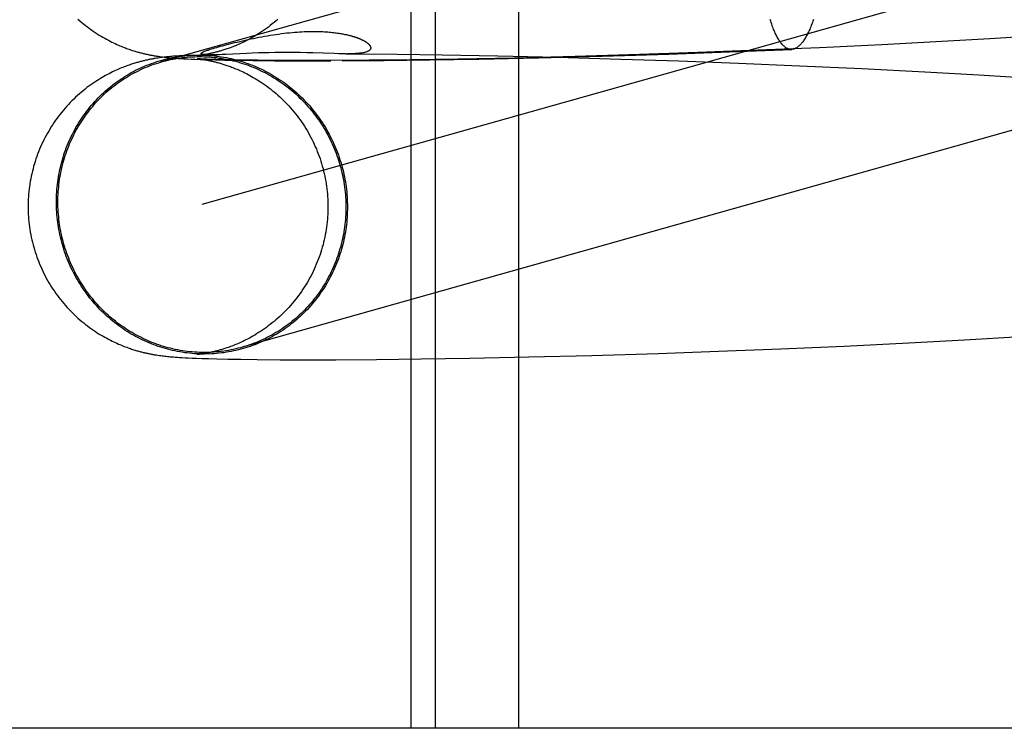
# Model space of a CAD drawing. Header units: inches. Extents: x 0 to 262, y 0 to 169.
# Tile 20 of 78: x 82.5574 to 82.6855, y 93.8168 to 93.909. Entities that reach past the tile are written whole.
import ezdxf

# ---------------------------------------------------------------- set-up
doc = ezdxf.new("R2010")
doc.units = ezdxf.units.IN
doc.header["$LTSCALE"] = 14.384615
doc.header["$MEASUREMENT"] = 0
doc.linetypes.add('HIDDEN', pattern=[0.2, 0.1, -0.1])
doc.layers.add('DEFAULT_2', color=8, linetype='HIDDEN')

msp = doc.modelspace()

# ---------------------------------------------------------------- linework, layer by layer
at = {"layer": 'DEFAULT_2', "color": 8, "linetype": 'HIDDEN'}
for p, q in [((82.60826, 93.97301), (82.60826, 93.81676)), ((82.61146, 93.97301), (82.61146, 93.81676)), ((82.62227, 93.97301), (82.62227, 93.81676)), ((82.70495, 93.93989), (82.5758, 93.90347)), ((82.71019, 93.92132), (82.5811, 93.88492)), ((82.69061, 93.90693), (82.68359, 93.9065)), ((82.58381, 93.90559), (82.58439, 93.90575)), ((82.66953, 93.90572), (82.66141, 93.90533)), ((82.67655, 93.90609), (82.66953, 93.90572)), ((82.68359, 93.9065), (82.67655, 93.90609)), ((82.57817, 93.90427), (82.57789, 93.90425)), ((82.57847, 93.90428), (82.57817, 93.90427)), ((82.57878, 93.9043), (82.57847, 93.90428)), ((82.57924, 93.90432), (82.57878, 93.9043)), ((82.58003, 93.90436), (82.57924, 93.90432)), ((82.58048, 93.9043), (82.5831, 93.90441)), ((82.5805, 93.90431), (82.58049, 93.9043)), ((82.58053, 93.90431), (82.58051, 93.90431)), ((82.58057, 93.90431), (82.58054, 93.90431)), ((82.58076, 93.90433), (82.58069, 93.90432)), ((82.58085, 93.90435), (82.58076, 93.90433)), ((82.58095, 93.90436), (82.58085, 93.90435)), ((82.58106, 93.90437), (82.58095, 93.90436)), ((82.58119, 93.90439), (82.58106, 93.90437)), ((82.58131, 93.90441), (82.58119, 93.90439)), ((82.58145, 93.90443), (82.58131, 93.90441)), ((82.58159, 93.90446), (82.58145, 93.90443)), ((82.58174, 93.90449), (82.58159, 93.90446)), ((82.58169, 93.90441), (82.58167, 93.90441)), ((82.58174, 93.90441), (82.58171, 93.90441)), ((82.58178, 93.90441), (82.58176, 93.90441)), ((82.58182, 93.90441), (82.5818, 93.90441)), ((82.582, 93.9044), (82.58193, 93.9044)), ((82.58207, 93.9044), (82.582, 93.9044)), ((82.58215, 93.9044), (82.58207, 93.9044)), ((82.58223, 93.9044), (82.58217, 93.9044)), ((82.58231, 93.9044), (82.58223, 93.9044)), ((82.58241, 93.9044), (82.58231, 93.9044)), ((82.58252, 93.9044), (82.58241, 93.9044)), ((82.58264, 93.9044), (82.58252, 93.9044)), ((82.58278, 93.90441), (82.58264, 93.9044)), ((82.58294, 93.90441), (82.58278, 93.90441)), ((82.58312, 93.90441), (82.58294, 93.90441)), ((82.58339, 93.90442), (82.58312, 93.90441)), ((82.58372, 93.90444), (82.58339, 93.90442)), ((82.58419, 93.90446), (82.58372, 93.90444)), ((82.58695, 93.90459), (82.58419, 93.90446)), ((82.58765, 93.90462), (82.58695, 93.90459)), ((82.58848, 93.90465), (82.58765, 93.90462)), ((82.58912, 93.90467), (82.58848, 93.90465)), ((82.58982, 93.90468), (82.58912, 93.90467)), ((82.59058, 93.9047), (82.58982, 93.90468)), ((82.59137, 93.90471), (82.59058, 93.9047)), ((82.5922, 93.90471), (82.59137, 93.90471)), ((82.59305, 93.9047), (82.5922, 93.90471)), ((82.5939, 93.90469), (82.59305, 93.9047)), ((82.59473, 93.90467), (82.5939, 93.90469)), ((82.59552, 93.90465), (82.59473, 93.90467)), ((82.59831, 93.90456), (82.59552, 93.90465)), ((82.59891, 93.90454), (82.59831, 93.90456)), ((82.5998, 93.90453), (82.59891, 93.90454)), ((82.5998, 93.90453), (82.60115, 93.90452)), ((82.60115, 93.90452), (82.6065, 93.90447)), ((82.6065, 93.90447), (82.61236, 93.90439)), ((82.61236, 93.90439), (82.6196, 93.90426)), ((82.638, 93.90443), (82.62966, 93.90418)), ((82.63315, 93.90423), (82.64184, 93.9045)), ((82.64559, 93.90469), (82.638, 93.90443)), ((82.64184, 93.9045), (82.64972, 93.90478)), ((82.65341, 93.90499), (82.64559, 93.90469)), ((82.64972, 93.90478), (82.65781, 93.90511)), ((82.66141, 93.90533), (82.65341, 93.90499)), ((82.5752, 93.90396), (82.57501, 93.90393)), ((82.57539, 93.90399), (82.5752, 93.90396)), ((82.57558, 93.90402), (82.57539, 93.90399)), ((82.57541, 93.90421), (82.57561, 93.90418)), ((82.57576, 93.90404), (82.57558, 93.90402)), ((82.57561, 93.90418), (82.5758, 93.90415)), ((82.57595, 93.90406), (82.57576, 93.90404)), ((82.5758, 93.90415), (82.57599, 93.90413)), ((82.57613, 93.90409), (82.57595, 93.90406)), ((82.57599, 93.90413), (82.57618, 93.90411)), ((82.5763, 93.90411), (82.57613, 93.90409)), ((82.57618, 93.90411), (82.57637, 93.90409)), ((82.57648, 93.90413), (82.5763, 93.90411)), ((82.57637, 93.90409), (82.57656, 93.90407)), ((82.57666, 93.90414), (82.57648, 93.90413)), ((82.57656, 93.90407), (82.57675, 93.90405)), ((82.57683, 93.90416), (82.57666, 93.90414)), ((82.57675, 93.90405), (82.57694, 93.90403)), ((82.577, 93.90418), (82.57683, 93.90416)), ((82.57694, 93.90403), (82.57713, 93.90401)), ((82.57718, 93.90419), (82.577, 93.90418)), ((82.57713, 93.90401), (82.57732, 93.904)), ((82.57735, 93.90421), (82.57718, 93.90419)), ((82.57732, 93.904), (82.57752, 93.90398)), ((82.57762, 93.90423), (82.57735, 93.90421)), ((82.57752, 93.90398), (82.57772, 93.90396)), ((82.57789, 93.90425), (82.57762, 93.90423)), ((82.57772, 93.90396), (82.57802, 93.90394)), ((82.57802, 93.90394), (82.57833, 93.90392)), ((82.57876, 93.9039), (82.57921, 93.90388)), ((82.57921, 93.90388), (82.57969, 93.90385)), ((82.57969, 93.90385), (82.5802, 93.90383)), ((82.5802, 93.90383), (82.58089, 93.90381)), ((82.58049, 93.9039), (82.58049, 93.9039)), ((82.5805, 93.90389), (82.58051, 93.90389)), ((82.58053, 93.90389), (82.58054, 93.90389)), ((82.58062, 93.90389), (82.58055, 93.90389)), ((82.58056, 93.90389), (82.58058, 93.90389)), ((82.5806, 93.90388), (82.58066, 93.90388)), ((82.58071, 93.90388), (82.58062, 93.90389)), ((82.58066, 93.90388), (82.58072, 93.90387)), ((82.58088, 93.90387), (82.58071, 93.90388)), ((82.58072, 93.90387), (82.58079, 93.90386)), ((82.58079, 93.90386), (82.58088, 93.90385)), ((82.5811, 93.90386), (82.58088, 93.90387)), ((82.58088, 93.90385), (82.58097, 93.90384)), ((82.58089, 93.90381), (82.58182, 93.90378)), ((82.58097, 93.90384), (82.58108, 93.90382)), ((82.58108, 93.90382), (82.58119, 93.90381)), ((82.58138, 93.90385), (82.5811, 93.90386)), ((82.58119, 93.90381), (82.58132, 93.90379)), ((82.58132, 93.90379), (82.58145, 93.90377)), ((82.58172, 93.90383), (82.58138, 93.90385)), ((82.58145, 93.90377), (82.58159, 93.90374)), ((82.58224, 93.90381), (82.58172, 93.90383)), ((82.58182, 93.90378), (82.58287, 93.90375)), ((82.58289, 93.90379), (82.58224, 93.90381)), ((82.58287, 93.90375), (82.58408, 93.90372)), ((82.58367, 93.90377), (82.58289, 93.90379)), ((82.58483, 93.90374), (82.58367, 93.90377)), ((82.58408, 93.90372), (82.58574, 93.90369)), ((82.58626, 93.90372), (82.58483, 93.90374)), ((82.58574, 93.90369), (82.58772, 93.90367)), ((82.58831, 93.90369), (82.58626, 93.90372)), ((82.58772, 93.90367), (82.59052, 93.90364)), ((82.59096, 93.90367), (82.58831, 93.90369)), ((82.59052, 93.90364), (82.59365, 93.90363)), ((82.59402, 93.90366), (82.59096, 93.90367)), ((82.59365, 93.90363), (82.59787, 93.90363)), ((82.59784, 93.90366), (82.59402, 93.90366)), ((82.60285, 93.90369), (82.59784, 93.90366)), ((82.59933, 93.90364), (82.60482, 93.90368)), ((82.60837, 93.90375), (82.60285, 93.90369)), ((82.60482, 93.90368), (82.61074, 93.90375)), ((82.61437, 93.90384), (82.60837, 93.90375)), ((82.61074, 93.90375), (82.6171, 93.90386)), ((82.62176, 93.90399), (82.61437, 93.90384)), ((82.6171, 93.90386), (82.62489, 93.90402)), ((82.6196, 93.90426), (82.62737, 93.90408)), ((82.62966, 93.90418), (82.62176, 93.90399)), ((82.62489, 93.90402), (82.63315, 93.90423)), ((82.62737, 93.90408), (82.6356, 93.90385)), ((82.6356, 93.90385), (82.64312, 93.9036)), ((82.64312, 93.9036), (82.65088, 93.90331)), ((82.65088, 93.90331), (82.65883, 93.90298)), ((82.65883, 93.90298), (82.66693, 93.90261)), ((82.66693, 93.90261), (82.67512, 93.90218)), ((82.67512, 93.90218), (82.68216, 93.90179)), ((82.68216, 93.90179), (82.68919, 93.90136)), ((82.67304, 93.86692), (82.68031, 93.86731)), ((82.68031, 93.86731), (82.6876, 93.86773)), ((82.64831, 93.86583), (82.65639, 93.86615)), ((82.65639, 93.86615), (82.66465, 93.86651)), ((82.66465, 93.86651), (82.67304, 93.86692)), ((82.5752, 93.86534), (82.57538, 93.86531)), ((82.57538, 93.86531), (82.57557, 93.86528)), ((82.57557, 93.86528), (82.57575, 93.86526)), ((82.57575, 93.86526), (82.57593, 93.86523)), ((82.57593, 93.86523), (82.57611, 93.86521)), ((82.57611, 93.86521), (82.57628, 93.86519)), ((82.57628, 93.86519), (82.57645, 93.86517)), ((82.57645, 93.86517), (82.57663, 93.86515)), ((82.57663, 93.86515), (82.5768, 93.86514)), ((82.5768, 93.86514), (82.57697, 93.86512)), ((82.57697, 93.86512), (82.57714, 93.86511)), ((82.57714, 93.86511), (82.5774, 93.86509)), ((82.5774, 93.86509), (82.57765, 93.86507)), ((82.57765, 93.86507), (82.57791, 93.86505)), ((82.57791, 93.86505), (82.57818, 93.86503)), ((82.57818, 93.86503), (82.57854, 93.86501)), ((82.57854, 93.86501), (82.57892, 93.86499)), ((82.57892, 93.86499), (82.57931, 93.86497)), ((82.57931, 93.86497), (82.57984, 93.86494)), ((82.57984, 93.86494), (82.5804, 93.86492)), ((82.5804, 93.86492), (82.58114, 93.86489)), ((82.58051, 93.8654), (82.5805, 93.8654)), ((82.58055, 93.86541), (82.58053, 93.8654)), ((82.58059, 93.86541), (82.58057, 93.86541)), ((82.58079, 93.86543), (82.58071, 93.86542)), ((82.58087, 93.86544), (82.58079, 93.86543)), ((82.58097, 93.86546), (82.58087, 93.86544)), ((82.58108, 93.86547), (82.58097, 93.86546)), ((82.58119, 93.86549), (82.58108, 93.86547)), ((82.58114, 93.86489), (82.58196, 93.86487)), ((82.58132, 93.86551), (82.58119, 93.86549)), ((82.58145, 93.86553), (82.58132, 93.86551)), ((82.58159, 93.86555), (82.58145, 93.86553)), ((82.58174, 93.86558), (82.58159, 93.86555)), ((82.58196, 93.86487), (82.58304, 93.86484)), ((82.58304, 93.86484), (82.58445, 93.86481)), ((82.58445, 93.86481), (82.58614, 93.86478)), ((82.58614, 93.86478), (82.5883, 93.86476)), ((82.5883, 93.86476), (82.59128, 93.86473)), ((82.59128, 93.86473), (82.59454, 93.86473)), ((82.59454, 93.86473), (82.59853, 93.86473)), ((82.59853, 93.86473), (82.60381, 93.86477)), ((82.60381, 93.86477), (82.60963, 93.86483)), ((82.60963, 93.86483), (82.61593, 93.86493)), ((82.61593, 93.86493), (82.62363, 93.86509)), ((82.62363, 93.86509), (82.63183, 93.86529)), ((82.63183, 93.86529), (82.64046, 93.86555)), ((82.64046, 93.86555), (82.64831, 93.86583)), ((82.785, 93.81676), (82.30757, 93.81676))]:
    msp.add_line(p, q, dxfattribs=at)
for points in [[(82.56497, 93.90905), (82.56521, 93.90884), (82.56546, 93.90863), (82.56571, 93.90842), (82.56596, 93.90822), (82.56621, 93.90803), (82.56647, 93.90784), (82.56672, 93.90765), (82.56697, 93.90748), (82.56723, 93.90731), (82.56748, 93.90714), (82.56773, 93.90698), (82.56798, 93.90683), (82.56823, 93.90669), (82.56847, 93.90655), (82.56871, 93.90642), (82.56895, 93.90629), (82.56918, 93.90617), (82.5694, 93.90606), (82.56962, 93.90595), (82.56983, 93.90586), (82.57003, 93.90576), (82.57023, 93.90568), (82.57043, 93.90559), (82.57061, 93.90552), (82.57079, 93.90544), (82.57097, 93.90537), (82.57115, 93.90531), (82.57131, 93.90524), (82.57148, 93.90518), (82.57164, 93.90513), (82.57179, 93.90507), (82.57194, 93.90502), (82.57209, 93.90498), (82.57223, 93.90493), (82.57237, 93.90489), (82.5725, 93.90485), (82.57263, 93.90481), (82.57276, 93.90477), (82.57288, 93.90474), (82.573, 93.90471), (82.57312, 93.90468), (82.57324, 93.90465), (82.57335, 93.90462), (82.57346, 93.90459), (82.57357, 93.90456), (82.57368, 93.90454), (82.57379, 93.90451), (82.57389, 93.90449), (82.574, 93.90447), (82.5741, 93.90444), (82.5742, 93.90442), (82.57431, 93.9044), (82.57441, 93.90438), (82.57451, 93.90436), (82.57461, 93.90434), (82.57471, 93.90432), (82.57481, 93.90431), (82.57491, 93.90429), (82.57501, 93.90427), (82.57511, 93.90426), (82.57521, 93.90424), (82.57541, 93.90421)], [(82.59098, 93.90904), (82.59074, 93.90883), (82.59049, 93.90862), (82.59024, 93.90842), (82.58999, 93.90822), (82.58974, 93.90802), (82.58948, 93.90784), (82.58923, 93.90766), (82.58898, 93.90748), (82.58873, 93.90731), (82.58847, 93.90715), (82.58823, 93.907), (82.58798, 93.90685), (82.58774, 93.90671), (82.58751, 93.90657), (82.58728, 93.90645), (82.58705, 93.90633), (82.58683, 93.90622), (82.58662, 93.90611), (82.58642, 93.90601), (82.58622, 93.90592), (82.58603, 93.90583), (82.58584, 93.90575), (82.58565, 93.90567), (82.58548, 93.90559), (82.5853, 93.90552), (82.58513, 93.90546), (82.58497, 93.90539), (82.58481, 93.90533), (82.58466, 93.90528), (82.58451, 93.90523), (82.58436, 93.90518), (82.58422, 93.90513), (82.58409, 93.90508), (82.58396, 93.90504), (82.58383, 93.905), (82.58371, 93.90497), (82.58359, 93.90493), (82.58348, 93.9049), (82.58336, 93.90486), (82.58325, 93.90483), (82.58315, 93.9048), (82.58304, 93.90478), (82.58294, 93.90475), (82.58285, 93.90473), (82.58275, 93.9047), (82.58266, 93.90468), (82.58256, 93.90466), (82.58247, 93.90464), (82.58239, 93.90462), (82.5823, 93.9046), (82.58222, 93.90458), (82.58213, 93.90456), (82.58205, 93.90455), (82.58197, 93.90453), (82.58189, 93.90451), (82.58182, 93.9045), (82.58174, 93.90449)], [(82.65781, 93.90511), (82.65776, 93.90511), (82.65768, 93.90511), (82.65761, 93.90512), (82.65753, 93.90513), (82.65745, 93.90515), (82.65737, 93.90518), (82.65729, 93.90521), (82.65721, 93.90524), (82.65714, 93.90528), (82.65706, 93.90533), (82.65698, 93.90538), (82.6569, 93.90544), (82.65683, 93.90551), (82.65675, 93.90557), (82.65667, 93.90565), (82.6566, 93.90573), (82.65652, 93.90581), (82.65645, 93.9059), (82.65638, 93.906), (82.6563, 93.9061), (82.65623, 93.90621), (82.65616, 93.90632), (82.65608, 93.90644), (82.65601, 93.90656), (82.65594, 93.90669), (82.65587, 93.90682), (82.6558, 93.90695), (82.65573, 93.9071), (82.65566, 93.90724), (82.6556, 93.9074), (82.65553, 93.90755), (82.65546, 93.90772), (82.6554, 93.90788), (82.65533, 93.90806), (82.65527, 93.90823), (82.65521, 93.90841), (82.65514, 93.9086), (82.65508, 93.90879), (82.65502, 93.90898)], [(82.66063, 93.90899), (82.66057, 93.9088), (82.6605, 93.90861), (82.66043, 93.90842), (82.66036, 93.90824), (82.66029, 93.90806), (82.66022, 93.90789), (82.66015, 93.90772), (82.66008, 93.90756), (82.66001, 93.9074), (82.65993, 93.90725), (82.65986, 93.9071), (82.65979, 93.90696), (82.65971, 93.90682), (82.65964, 93.90669), (82.65956, 93.90656), (82.65949, 93.90644), (82.65941, 93.90632), (82.65933, 93.90621), (82.65926, 93.90611), (82.65918, 93.90601), (82.6591, 93.90591), (82.65903, 93.90582), (82.65895, 93.90573), (82.65887, 93.90565), (82.65879, 93.90558), (82.65871, 93.90551), (82.65863, 93.90545), (82.65856, 93.90539), (82.65848, 93.90533), (82.6584, 93.90529), (82.65832, 93.90525), (82.65824, 93.90521), (82.65816, 93.90518), (82.65808, 93.90515), (82.658, 93.90513), (82.65792, 93.90512), (82.65784, 93.90511), (82.65781, 93.90511)], [(82.58439, 93.90575), (82.58502, 93.90591), (82.58535, 93.90599), (82.58568, 93.90607), (82.58602, 93.90615), (82.58637, 93.90623), (82.58672, 93.90631), (82.58707, 93.90639), (82.58743, 93.90647), (82.58779, 93.90654), (82.58815, 93.90662), (82.58852, 93.90669), (82.58888, 93.90676), (82.58925, 93.90682), (82.58962, 93.90689), (82.58998, 93.90695), (82.59035, 93.90701), (82.59072, 93.90706), (82.59108, 93.90711), (82.59144, 93.90716), (82.59179, 93.90721), (82.59214, 93.90725), (82.59248, 93.90728), (82.59282, 93.90731), (82.59315, 93.90734), (82.59347, 93.90737), (82.59379, 93.90739), (82.59411, 93.90741), (82.59441, 93.90742), (82.59471, 93.90743), (82.595, 93.90744), (82.59529, 93.90744), (82.59556, 93.90745), (82.59583, 93.90745), (82.59609, 93.90744), (82.59634, 93.90744), (82.59658, 93.90743), (82.59682, 93.90742), (82.59705, 93.90741), (82.59727, 93.90739), (82.59747, 93.90738), (82.59768, 93.90736), (82.59787, 93.90734), (82.59806, 93.90732), (82.59824, 93.9073), (82.59841, 93.90728), (82.59857, 93.90726), (82.59873, 93.90724), (82.59889, 93.90722), (82.59904, 93.90719), (82.59918, 93.90717), (82.59932, 93.90715), (82.59945, 93.90712), (82.59957, 93.9071), (82.59969, 93.90707), (82.59981, 93.90705), (82.59992, 93.90703), (82.60002, 93.907), (82.60013, 93.90698), (82.60023, 93.90695), (82.60032, 93.90693), (82.60041, 93.90691), (82.6005, 93.90688), (82.60058, 93.90686), (82.60066, 93.90684), (82.60074, 93.90681), (82.60082, 93.90679), (82.60089, 93.90677), (82.60096, 93.90674), (82.60103, 93.90672), (82.60109, 93.9067), (82.60116, 93.90668), (82.60122, 93.90666), (82.60128, 93.90664), (82.60134, 93.90661), (82.60139, 93.90659), (82.60145, 93.90657), (82.6015, 93.90655), (82.60155, 93.90653), (82.6016, 93.90651), (82.60165, 93.90649), (82.6017, 93.90647), (82.60174, 93.90645), (82.60179, 93.90643), (82.60183, 93.90641), (82.60188, 93.90639), (82.60192, 93.90637), (82.60196, 93.90635), (82.602, 93.90633), (82.60204, 93.90631), (82.60208, 93.90629), (82.60212, 93.90627), (82.60216, 93.90625), (82.60219, 93.90623), (82.60223, 93.9062), (82.60227, 93.90618), (82.6023, 93.90616), (82.60234, 93.90614), (82.60237, 93.90612), (82.60241, 93.9061), (82.60244, 93.90608), (82.60247, 93.90605), (82.60251, 93.90603), (82.60254, 93.90601), (82.60257, 93.90599), (82.6026, 93.90596), (82.60263, 93.90594), (82.60266, 93.90591), (82.60269, 93.90589), (82.60272, 93.90587), (82.60275, 93.90584), (82.60277, 93.90581), (82.6028, 93.90579), (82.60283, 93.90576), (82.60285, 93.90573), (82.60287, 93.90571), (82.6029, 93.90568), (82.60292, 93.90565), (82.60294, 93.90562), (82.60296, 93.90559), (82.60298, 93.90556), (82.60299, 93.90553), (82.60301, 93.9055), (82.60302, 93.90547), (82.60303, 93.90544), (82.60304, 93.9054), (82.60305, 93.90537), (82.60305, 93.90534), (82.60305, 93.9053), (82.60305, 93.90527), (82.60305, 93.90523), (82.60304, 93.9052), (82.60303, 93.90517), (82.60301, 93.90513), (82.60299, 93.9051), (82.60296, 93.90506), (82.60293, 93.90503), (82.6029, 93.90499), (82.60285, 93.90496), (82.6028, 93.90492), (82.60275, 93.90489), (82.60269, 93.90486), (82.60262, 93.90483), (82.60254, 93.90479), (82.60246, 93.90476), (82.60236, 93.90474), (82.60226, 93.90471), (82.60215, 93.90468), (82.60203, 93.90466), (82.6019, 93.90464), (82.60176, 93.90462), (82.60161, 93.9046), (82.60144, 93.90458), (82.60127, 93.90457), (82.60108, 93.90456), (82.60089, 93.90455), (82.60068, 93.90454), (82.60046, 93.90453), (82.60023, 93.90453), (82.59999, 93.90453)], [(82.58236, 93.90518), (82.58256, 93.90524), (82.58278, 93.90531), (82.58302, 93.90537), (82.58327, 93.90544), (82.58353, 93.90552), (82.58381, 93.90559)], [(82.56217, 93.88525), (82.56218, 93.88558), (82.56218, 93.88591), (82.5622, 93.88623), (82.56222, 93.88656), (82.56224, 93.88689), (82.56227, 93.88721), (82.5623, 93.88754), (82.56235, 93.88787), (82.56239, 93.88819), (82.56244, 93.88851), (82.5625, 93.88884), (82.56256, 93.88916), (82.56263, 93.88948), (82.5627, 93.8898), (82.56278, 93.89011), (82.56286, 93.89043), (82.56295, 93.89074), (82.56304, 93.89106), (82.56314, 93.89137), (82.56324, 93.89168), (82.56335, 93.89198), (82.56346, 93.89229), (82.56358, 93.89259), (82.56371, 93.89289), (82.56384, 93.89319), (82.56397, 93.89349), (82.56411, 93.89378), (82.56425, 93.89407), (82.5644, 93.89436), (82.56455, 93.89465), (82.56471, 93.89493), (82.56487, 93.89521), (82.56504, 93.89549), (82.56521, 93.89576), (82.56538, 93.89603), (82.56557, 93.8963), (82.56575, 93.89657), (82.56594, 93.89683), (82.56613, 93.89709), (82.56633, 93.89734), (82.56653, 93.89759), (82.56674, 93.89784), (82.56695, 93.89808), (82.56716, 93.89832), (82.56738, 93.89856), (82.5676, 93.89879), (82.56783, 93.89902), (82.56806, 93.89925), (82.56829, 93.89947), (82.56853, 93.89968), (82.56877, 93.89989), (82.56902, 93.9001), (82.56926, 93.9003), (82.56951, 93.9005), (82.56977, 93.9007), (82.57003, 93.90089), (82.57029, 93.90107), (82.57055, 93.90125), (82.57082, 93.90143), (82.57109, 93.9016), (82.57136, 93.90177), (82.57164, 93.90193), (82.57191, 93.90209), (82.57219, 93.90224), (82.57248, 93.90239), (82.57276, 93.90253), (82.57305, 93.90267), (82.57334, 93.9028), (82.57364, 93.90293), (82.57393, 93.90305), (82.57423, 93.90316), (82.57453, 93.90328), (82.57483, 93.90338), (82.57513, 93.90348), (82.57543, 93.90358), (82.57574, 93.90367), (82.57605, 93.90375), (82.57635, 93.90383), (82.57666, 93.90391), (82.57698, 93.90398), (82.57729, 93.90404), (82.5776, 93.9041), (82.57792, 93.90415), (82.57823, 93.9042), (82.57855, 93.90424), (82.57887, 93.90428), (82.57918, 93.90431), (82.5795, 93.90433), (82.57982, 93.90435)], [(82.57989, 93.90435), (82.58014, 93.90436), (82.58046, 93.90437), (82.58078, 93.90437), (82.5811, 93.90437), (82.58142, 93.90436), (82.58174, 93.90435), (82.58206, 93.90433), (82.58238, 93.90431), (82.5827, 93.90428), (82.58301, 93.90424), (82.58333, 93.9042), (82.58365, 93.90415), (82.58396, 93.9041), (82.58428, 93.90404), (82.58459, 93.90398), (82.58491, 93.90391), (82.58522, 93.90383), (82.58553, 93.90375), (82.58584, 93.90367), (82.58615, 93.90358), (82.58646, 93.90348), (82.58676, 93.90338), (82.58707, 93.90328), (82.58737, 93.90316), (82.58767, 93.90305), (82.58797, 93.90293), (82.58827, 93.9028), (82.58856, 93.90267), (82.58885, 93.90253), (82.58915, 93.90239), (82.58943, 93.90224), (82.58972, 93.90209), (82.59, 93.90193), (82.59028, 93.90177), (82.59056, 93.9016), (82.59084, 93.90143), (82.59111, 93.90125), (82.59138, 93.90107), (82.59165, 93.90089), (82.59191, 93.9007), (82.59217, 93.9005), (82.59243, 93.9003), (82.59268, 93.9001), (82.59293, 93.89989), (82.59318, 93.89968), (82.59343, 93.89947), (82.59367, 93.89925), (82.5939, 93.89902), (82.59414, 93.89879), (82.59437, 93.89856), (82.59459, 93.89832), (82.59482, 93.89808), (82.59503, 93.89784), (82.59525, 93.89759), (82.59546, 93.89734), (82.59566, 93.89709), (82.59587, 93.89683), (82.59606, 93.89657), (82.59626, 93.8963), (82.59645, 93.89603), (82.59663, 93.89576), (82.59681, 93.89549), (82.59699, 93.89521), (82.59716, 93.89493), (82.59733, 93.89465), (82.59749, 93.89436), (82.59765, 93.89407), (82.5978, 93.89378), (82.59795, 93.89349), (82.59809, 93.89319), (82.59823, 93.89289), (82.59836, 93.89259), (82.59849, 93.89229), (82.59861, 93.89198), (82.59873, 93.89168), (82.59885, 93.89137), (82.59895, 93.89106), (82.59906, 93.89074), (82.59916, 93.89043), (82.59925, 93.89011), (82.59934, 93.8898), (82.59942, 93.88948), (82.5995, 93.88916), (82.59957, 93.88884), (82.59964, 93.88851), (82.5997, 93.88819), (82.59976, 93.88787), (82.59981, 93.88754), (82.59985, 93.88721), (82.59989, 93.88689), (82.59993, 93.88656), (82.59996, 93.88623), (82.59998, 93.88591), (82.6, 93.88558), (82.60001, 93.88525), (82.60002, 93.88492), (82.60002, 93.88459)], [(82.58069, 93.90432), (82.58062, 93.90432), (82.58059, 93.90431)], [(82.58158, 93.90442), (82.58155, 93.90442), (82.58153, 93.90442), (82.5815, 93.90443), (82.58148, 93.90443), (82.58145, 93.90443), (82.58143, 93.90443), (82.5814, 93.90444), (82.58138, 93.90444), (82.58135, 93.90444), (82.58133, 93.90444), (82.5813, 93.90445), (82.58128, 93.90445), (82.58126, 93.90446), (82.58123, 93.90446), (82.58121, 93.90446), (82.58119, 93.90447), (82.58117, 93.90447), (82.58115, 93.90448), (82.58113, 93.90448), (82.58111, 93.90449), (82.58109, 93.9045), (82.58107, 93.9045), (82.58106, 93.90451), (82.58104, 93.90452), (82.58103, 93.90453), (82.58102, 93.90453), (82.58101, 93.90454), (82.581, 93.90455), (82.581, 93.90456), (82.58099, 93.90457), (82.58099, 93.90458), (82.58099, 93.9046), (82.581, 93.90461), (82.58101, 93.90462), (82.58102, 93.90463), (82.58103, 93.90465), (82.58105, 93.90467), (82.58107, 93.90468), (82.5811, 93.9047), (82.58113, 93.90472), (82.58116, 93.90474), (82.5812, 93.90476), (82.58125, 93.90479), (82.5813, 93.90481), (82.58136, 93.90483), (82.58143, 93.90486), (82.5815, 93.90489), (82.58159, 93.90492), (82.58168, 93.90496), (82.58179, 93.90499), (82.58191, 93.90503), (82.58204, 93.90508), (82.58219, 93.90513), (82.58236, 93.90518)], [(82.58165, 93.90442), (82.58162, 93.90442), (82.5816, 93.90442)], [(82.58193, 93.9044), (82.58187, 93.90441), (82.58185, 93.90441)], [(82.57501, 93.90393), (82.57491, 93.90391), (82.57481, 93.90389), (82.57471, 93.90387), (82.57461, 93.90386), (82.5745, 93.90384), (82.5744, 93.90382), (82.5743, 93.9038), (82.5742, 93.90378), (82.5741, 93.90375), (82.57399, 93.90373), (82.57389, 93.90371), (82.57378, 93.90369), (82.57368, 93.90366), (82.57357, 93.90364), (82.57346, 93.90361), (82.57335, 93.90358), (82.57323, 93.90355), (82.57312, 93.90352), (82.573, 93.90349), (82.57288, 93.90346), (82.57275, 93.90342), (82.57263, 93.90339), (82.5725, 93.90335), (82.57237, 93.90331), (82.57223, 93.90327), (82.57209, 93.90322), (82.57194, 93.90318), (82.57179, 93.90313), (82.57164, 93.90307), (82.57148, 93.90302), (82.57132, 93.90296), (82.57115, 93.9029), (82.57098, 93.90283), (82.57081, 93.90276), (82.57063, 93.90269), (82.57044, 93.90261), (82.57026, 93.90253), (82.57006, 93.90245), (82.56986, 93.90236), (82.56966, 93.90227), (82.56946, 93.90217), (82.56924, 93.90206), (82.56903, 93.90195), (82.56881, 93.90183), (82.56858, 93.90171), (82.56836, 93.90159), (82.56813, 93.90145), (82.56789, 93.90131), (82.56765, 93.90116), (82.56741, 93.90101), (82.56716, 93.90085), (82.56691, 93.90068), (82.56666, 93.9005), (82.56641, 93.90032), (82.56615, 93.90013), (82.5659, 93.89993), (82.56565, 93.89973), (82.5654, 93.89952), (82.56516, 93.89931), (82.56491, 93.8991), (82.56467, 93.89888), (82.56444, 93.89865), (82.5642, 93.89842), (82.56397, 93.89819), (82.56375, 93.89795), (82.56352, 93.89771), (82.5633, 93.89746), (82.56309, 93.89721), (82.56288, 93.89695), (82.56267, 93.89669), (82.56246, 93.89643), (82.56227, 93.89616), (82.56207, 93.89589), (82.56188, 93.89562), (82.5617, 93.89534), (82.56151, 93.89506), (82.56134, 93.89478), (82.56117, 93.89449), (82.561, 93.89421), (82.56084, 93.89391), (82.56068, 93.89362), (82.56053, 93.89332), (82.56039, 93.89302), (82.56025, 93.89272), (82.56011, 93.89241), (82.55998, 93.89211), (82.55985, 93.8918), (82.55973, 93.89149), (82.55962, 93.89117), (82.55951, 93.89086), (82.55941, 93.89054), (82.55931, 93.89022), (82.55921, 93.8899), (82.55913, 93.88958), (82.55905, 93.88925), (82.55897, 93.88893), (82.5589, 93.8886), (82.55883, 93.88827), (82.55877, 93.88794), (82.55872, 93.88762), (82.55867, 93.88728), (82.55863, 93.88695), (82.55859, 93.88662), (82.55856, 93.88629), (82.55854, 93.88595), (82.55852, 93.88562), (82.5585, 93.88529), (82.55849, 93.88495), (82.55849, 93.88465)], [(82.56237, 93.88525), (82.56237, 93.88557), (82.56238, 93.8859), (82.5624, 93.88622), (82.56241, 93.88654), (82.56244, 93.88687), (82.56247, 93.88719), (82.5625, 93.88751), (82.56254, 93.88784), (82.56259, 93.88816), (82.56264, 93.88848), (82.56269, 93.8888), (82.56276, 93.88911), (82.56282, 93.88943), (82.56289, 93.88975), (82.56297, 93.89006), (82.56305, 93.89037), (82.56314, 93.89068), (82.56323, 93.89099), (82.56333, 93.8913), (82.56343, 93.89161), (82.56354, 93.89191), (82.56365, 93.89221), (82.56377, 93.89251), (82.56389, 93.89281), (82.56402, 93.8931), (82.56415, 93.8934), (82.56429, 93.89369), (82.56443, 93.89398), (82.56457, 93.89426), (82.56472, 93.89455), (82.56488, 93.89483), (82.56504, 93.8951), (82.56521, 93.89538), (82.56538, 93.89565), (82.56555, 93.89592), (82.56573, 93.89618), (82.56591, 93.89644), (82.5661, 93.8967), (82.56629, 93.89696), (82.56649, 93.89721), (82.56669, 93.89746), (82.56689, 93.8977), (82.5671, 93.89795), (82.56731, 93.89818), (82.56753, 93.89842), (82.56775, 93.89865), (82.56797, 93.89887), (82.5682, 93.89909), (82.56843, 93.89931), (82.56866, 93.89953), (82.5689, 93.89974), (82.56914, 93.89994), (82.56939, 93.90014), (82.56964, 93.90034), (82.56989, 93.90053), (82.57014, 93.90072), (82.5704, 93.9009), (82.57066, 93.90108), (82.57093, 93.90126), (82.57119, 93.90143), (82.57146, 93.90159), (82.57174, 93.90175), (82.57201, 93.90191), (82.57229, 93.90206), (82.57257, 93.9022), (82.57285, 93.90234), (82.57314, 93.90248), (82.57342, 93.90261), (82.57371, 93.90274), (82.57401, 93.90286), (82.5743, 93.90297), (82.57459, 93.90308), (82.57489, 93.90319), (82.57519, 93.90329), (82.57549, 93.90338), (82.5758, 93.90347)], [(82.57586, 93.90349), (82.5761, 93.90356), (82.5764, 93.90363), (82.57671, 93.90371), (82.57702, 93.90378), (82.57733, 93.90384), (82.57764, 93.9039), (82.57795, 93.90395), (82.57826, 93.90399), (82.57858, 93.90404), (82.57889, 93.90407), (82.5792, 93.9041), (82.57952, 93.90413), (82.57983, 93.90415), (82.58015, 93.90416), (82.58047, 93.90417), (82.58078, 93.90417), (82.5811, 93.90417), (82.58141, 93.90416), (82.58173, 93.90415), (82.58205, 93.90413), (82.58236, 93.9041), (82.58268, 93.90407), (82.58299, 93.90404), (82.58331, 93.90399), (82.58362, 93.90395), (82.58393, 93.9039), (82.58425, 93.90384), (82.58456, 93.90378), (82.58487, 93.90371), (82.58518, 93.90363), (82.58549, 93.90356), (82.58579, 93.90347), (82.5861, 93.90338), (82.5864, 93.90329), (82.5867, 93.90319), (82.58701, 93.90308), (82.58731, 93.90297), (82.5876, 93.90286), (82.5879, 93.90274), (82.58819, 93.90261), (82.58848, 93.90248), (82.58877, 93.90234), (82.58906, 93.9022), (82.58935, 93.90206), (82.58963, 93.90191), (82.58991, 93.90175), (82.59019, 93.90159), (82.59046, 93.90143), (82.59073, 93.90126), (82.591, 93.90108), (82.59127, 93.9009), (82.59154, 93.90072), (82.5918, 93.90053), (82.59205, 93.90034), (82.59231, 93.90014), (82.59256, 93.89994), (82.59281, 93.89974), (82.59306, 93.89953), (82.5933, 93.89931), (82.59354, 93.89909), (82.59377, 93.89887), (82.594, 93.89865), (82.59423, 93.89842), (82.59445, 93.89818), (82.59467, 93.89795), (82.59489, 93.8977), (82.5951, 93.89746), (82.59531, 93.89721), (82.59551, 93.89696), (82.59571, 93.8967), (82.59591, 93.89644), (82.5961, 93.89618), (82.59629, 93.89592), (82.59647, 93.89565), (82.59665, 93.89538), (82.59682, 93.8951), (82.59699, 93.89483), (82.59716, 93.89455), (82.59732, 93.89426), (82.59747, 93.89398), (82.59762, 93.89369), (82.59777, 93.8934), (82.59791, 93.8931), (82.59805, 93.89281), (82.59818, 93.89251), (82.59831, 93.89221), (82.59843, 93.89191), (82.59855, 93.89161), (82.59866, 93.8913), (82.59877, 93.89099), (82.59887, 93.89068), (82.59897, 93.89037), (82.59906, 93.89006), (82.59915, 93.88974), (82.59923, 93.88943), (82.5993, 93.88911), (82.59938, 93.88879), (82.59944, 93.88848), (82.5995, 93.88816), (82.59956, 93.88783), (82.59961, 93.88751), (82.59965, 93.88719), (82.59969, 93.88687), (82.59973, 93.88654), (82.59976, 93.88622), (82.59978, 93.88589), (82.5998, 93.88557), (82.59981, 93.88524), (82.59982, 93.88492), (82.59983, 93.88459)], [(82.57833, 93.90392), (82.57843, 93.90392), (82.57876, 93.9039)], [(82.58055, 93.90389), (82.58051, 93.90389), (82.5805, 93.90389)], [(82.58159, 93.90374), (82.58174, 93.90371), (82.58182, 93.9037), (82.58189, 93.90369), (82.58197, 93.90367), (82.58205, 93.90365), (82.58213, 93.90364), (82.58221, 93.90362), (82.5823, 93.9036), (82.58238, 93.90358), (82.58247, 93.90356), (82.58256, 93.90354), (82.58265, 93.90352), (82.58275, 93.9035), (82.58284, 93.90347), (82.58294, 93.90345), (82.58304, 93.90342), (82.58314, 93.9034), (82.58325, 93.90337), (82.58336, 93.90334), (82.58347, 93.9033), (82.58359, 93.90327), (82.58371, 93.90324), (82.58383, 93.9032), (82.58395, 93.90316), (82.58408, 93.90312), (82.58422, 93.90307), (82.58436, 93.90303), (82.5845, 93.90298), (82.58465, 93.90292), (82.5848, 93.90287), (82.58496, 93.90281), (82.58513, 93.90274), (82.5853, 93.90268), (82.58548, 93.9026), (82.58567, 93.90253), (82.58586, 93.90244), (82.58605, 93.90236), (82.58625, 93.90226), (82.58646, 93.90217), (82.58667, 93.90206), (82.58688, 93.90196), (82.5871, 93.90184), (82.58733, 93.90172), (82.58755, 93.9016), (82.58778, 93.90147), (82.58802, 93.90133), (82.58826, 93.90118), (82.5885, 93.90103), (82.58874, 93.90087), (82.58899, 93.90071), (82.58924, 93.90054), (82.58949, 93.90036), (82.58975, 93.90017), (82.59, 93.89998), (82.59025, 93.89978), (82.5905, 93.89957), (82.59075, 93.89936), (82.59099, 93.89915), (82.59123, 93.89893), (82.59147, 93.8987), (82.59171, 93.89847), (82.59194, 93.89824), (82.59217, 93.898), (82.5924, 93.89776), (82.59262, 93.89751), (82.59284, 93.89726), (82.59305, 93.897), (82.59326, 93.89674), (82.59347, 93.89648), (82.59367, 93.89621), (82.59387, 93.89594), (82.59406, 93.89567), (82.59425, 93.89539), (82.59443, 93.89511), (82.59461, 93.89483), (82.59478, 93.89454), (82.59495, 93.89425), (82.59511, 93.89396), (82.59527, 93.89366), (82.59543, 93.89336), (82.59557, 93.89306), (82.59572, 93.89276), (82.59585, 93.89245), (82.59599, 93.89215), (82.59611, 93.89183), (82.59623, 93.89152), (82.59635, 93.89121), (82.59646, 93.89089), (82.59657, 93.89057), (82.59667, 93.89025), (82.59676, 93.88993), (82.59685, 93.8896), (82.59693, 93.88928), (82.59701, 93.88895), (82.59708, 93.88862), (82.59715, 93.88829), (82.59721, 93.88796), (82.59726, 93.88763), (82.59731, 93.8873), (82.59735, 93.88697), (82.59739, 93.88663), (82.59742, 93.8863), (82.59745, 93.88596), (82.59747, 93.88563), (82.59748, 93.88529), (82.59749, 93.88496), (82.59749, 93.88465)], [(82.71762, 93.90323), (82.71739, 93.90319), (82.71718, 93.90315), (82.71697, 93.90311), (82.71678, 93.90307), (82.71661, 93.90303), (82.71645, 93.903), (82.7163, 93.90297), (82.71616, 93.90294), (82.71603, 93.90291), (82.71592, 93.90288), (82.71582, 93.90286), (82.71573, 93.90283), (82.71565, 93.90281), (82.71558, 93.90279), (82.71552, 93.90278), (82.71547, 93.90276), (82.58634, 93.86635)], [(82.58208, 93.86548), (82.58174, 93.86547), (82.58142, 93.86546), (82.5811, 93.86547), (82.58078, 93.86548), (82.58046, 93.86549), (82.58014, 93.86551), (82.57982, 93.86553), (82.5795, 93.86556), (82.57918, 93.8656), (82.57887, 93.86564), (82.57855, 93.86569), (82.57823, 93.86574), (82.57792, 93.8658), (82.5776, 93.86586), (82.57729, 93.86593), (82.57698, 93.86601), (82.57666, 93.86609), (82.57635, 93.86617), (82.57605, 93.86626), (82.57574, 93.86636), (82.57543, 93.86646), (82.57513, 93.86656), (82.57483, 93.86668), (82.57453, 93.86679), (82.57423, 93.86691), (82.57393, 93.86704), (82.57364, 93.86717), (82.57334, 93.86731), (82.57305, 93.86745), (82.57276, 93.8676), (82.57248, 93.86775), (82.57219, 93.86791), (82.57191, 93.86807), (82.57164, 93.86824), (82.57136, 93.86841), (82.57109, 93.86859), (82.57082, 93.86877), (82.57055, 93.86895), (82.57029, 93.86914), (82.57003, 93.86934), (82.56977, 93.86954), (82.56951, 93.86974), (82.56926, 93.86995), (82.56902, 93.87016), (82.56877, 93.87037), (82.56853, 93.87059), (82.56829, 93.87082), (82.56806, 93.87105), (82.56783, 93.87128), (82.5676, 93.87152), (82.56738, 93.87176), (82.56716, 93.872), (82.56695, 93.87225), (82.56674, 93.8725), (82.56653, 93.87275), (82.56633, 93.87301), (82.56613, 93.87327), (82.56594, 93.87354), (82.56575, 93.87381), (82.56557, 93.87408), (82.56538, 93.87435), (82.56521, 93.87463), (82.56504, 93.87491), (82.56487, 93.87519), (82.56471, 93.87548), (82.56455, 93.87577), (82.5644, 93.87606), (82.56425, 93.87635), (82.56411, 93.87665), (82.56397, 93.87695), (82.56384, 93.87725), (82.56371, 93.87755), (82.56358, 93.87786), (82.56346, 93.87816), (82.56335, 93.87847), (82.56324, 93.87878), (82.56314, 93.8791), (82.56304, 93.87941), (82.56295, 93.87973), (82.56286, 93.88004), (82.56278, 93.88036), (82.5627, 93.88068), (82.56263, 93.881), (82.56256, 93.88133), (82.5625, 93.88165), (82.56244, 93.88197), (82.56239, 93.8823), (82.56235, 93.88263), (82.5623, 93.88295), (82.56227, 93.88328), (82.56224, 93.88361), (82.56222, 93.88393), (82.5622, 93.88426), (82.56218, 93.88459), (82.56218, 93.88492), (82.56217, 93.88525)], [(82.58634, 93.86635), (82.5861, 93.86628), (82.58579, 93.86621), (82.58549, 93.86613), (82.58518, 93.86606), (82.58487, 93.866), (82.58456, 93.86594), (82.58425, 93.86589), (82.58393, 93.86584), (82.58362, 93.8658), (82.58331, 93.86577), (82.58299, 93.86574), (82.58268, 93.86571), (82.58236, 93.86569), (82.58205, 93.86568), (82.58173, 93.86567), (82.58141, 93.86567), (82.5811, 93.86567), (82.58078, 93.86568), (82.58047, 93.86569), (82.58015, 93.86571), (82.57983, 93.86574), (82.57952, 93.86577), (82.5792, 93.8658), (82.57889, 93.86584), (82.57858, 93.86589), (82.57826, 93.86594), (82.57795, 93.866), (82.57764, 93.86606), (82.57733, 93.86613), (82.57702, 93.86621), (82.57671, 93.86628), (82.5764, 93.86637), (82.5761, 93.86646), (82.5758, 93.86655), (82.57549, 93.86665), (82.57519, 93.86676), (82.57489, 93.86687), (82.57459, 93.86698), (82.5743, 93.8671), (82.57401, 93.86723), (82.57371, 93.86736), (82.57342, 93.8675), (82.57314, 93.86764), (82.57285, 93.86778), (82.57257, 93.86793), (82.57229, 93.86809), (82.57201, 93.86825), (82.57174, 93.86841), (82.57146, 93.86858), (82.57119, 93.86876), (82.57093, 93.86894), (82.57066, 93.86912), (82.5704, 93.86931), (82.57014, 93.8695), (82.56989, 93.8697), (82.56964, 93.8699), (82.56939, 93.8701), (82.56914, 93.87031), (82.5689, 93.87053), (82.56866, 93.87075), (82.56843, 93.87097), (82.5682, 93.87119), (82.56797, 93.87142), (82.56775, 93.87166), (82.56753, 93.87189), (82.56731, 93.87214), (82.5671, 93.87238), (82.56689, 93.87263), (82.56669, 93.87288), (82.56649, 93.87314), (82.56629, 93.8734), (82.5661, 93.87366), (82.56591, 93.87392), (82.56573, 93.87419), (82.56555, 93.87446), (82.56538, 93.87474), (82.56521, 93.87501), (82.56504, 93.87529), (82.56488, 93.87558), (82.56472, 93.87586), (82.56457, 93.87615), (82.56443, 93.87644), (82.56429, 93.87674), (82.56415, 93.87703), (82.56402, 93.87733), (82.56389, 93.87763), (82.56377, 93.87793), (82.56365, 93.87823), (82.56354, 93.87854), (82.56343, 93.87885), (82.56333, 93.87916), (82.56323, 93.87947), (82.56314, 93.87978), (82.56305, 93.88009), (82.56297, 93.88041), (82.56289, 93.88073), (82.56282, 93.88104), (82.56276, 93.88136), (82.56269, 93.88168), (82.56264, 93.88201), (82.56259, 93.88233), (82.56254, 93.88265), (82.5625, 93.88297), (82.56247, 93.8833), (82.56244, 93.88362), (82.56241, 93.88395), (82.5624, 93.88427), (82.56238, 93.88459), (82.56237, 93.88492), (82.56237, 93.88525)], [(82.55849, 93.88465), (82.55849, 93.88434), (82.5585, 93.884), (82.55852, 93.88367), (82.55854, 93.88333), (82.55856, 93.883), (82.55859, 93.88266), (82.55863, 93.88233), (82.55867, 93.882), (82.55872, 93.88166), (82.55878, 93.88133), (82.55884, 93.881), (82.5589, 93.88067), (82.55897, 93.88034), (82.55905, 93.88002), (82.55913, 93.87969), (82.55922, 93.87937), (82.55932, 93.87905), (82.55942, 93.87873), (82.55952, 93.87841), (82.55963, 93.87809), (82.55975, 93.87777), (82.55987, 93.87746), (82.55999, 93.87715), (82.56013, 93.87684), (82.56026, 93.87654), (82.56041, 93.87623), (82.56055, 93.87593), (82.56071, 93.87563), (82.56086, 93.87534), (82.56103, 93.87504), (82.56119, 93.87475), (82.56137, 93.87447), (82.56155, 93.87418), (82.56173, 93.8739), (82.56191, 93.87363), (82.56211, 93.87335), (82.5623, 93.87308), (82.5625, 93.87281), (82.56271, 93.87255), (82.56292, 93.87229), (82.56313, 93.87203), (82.56335, 93.87178), (82.56357, 93.87154), (82.5638, 93.87129), (82.56403, 93.87105), (82.56426, 93.87082), (82.5645, 93.87059), (82.56473, 93.87036), (82.56498, 93.87014), (82.56522, 93.86993), (82.56547, 93.86972), (82.56572, 93.86951), (82.56597, 93.86931), (82.56622, 93.86912), (82.56647, 93.86893), (82.56673, 93.86874), (82.56698, 93.86857), (82.56724, 93.8684), (82.56749, 93.86823), (82.56774, 93.86807), (82.56799, 93.86792), (82.56824, 93.86778), (82.56848, 93.86764), (82.56872, 93.86751), (82.56896, 93.86738), (82.56919, 93.86726), (82.56941, 93.86715), (82.56963, 93.86705), (82.56984, 93.86695), (82.57004, 93.86686), (82.57024, 93.86677), (82.57043, 93.86669), (82.57062, 93.86661), (82.5708, 93.86653), (82.57098, 93.86646), (82.57115, 93.8664), (82.57132, 93.86634), (82.57149, 93.86628), (82.57164, 93.86622), (82.5718, 93.86617), (82.57195, 93.86612), (82.57209, 93.86607), (82.57224, 93.86603), (82.57237, 93.86598), (82.57251, 93.86594), (82.57264, 93.8659), (82.57276, 93.86587), (82.57289, 93.86583), (82.57301, 93.8658), (82.57313, 93.86577), (82.57324, 93.86574), (82.57336, 93.86571), (82.57347, 93.86568), (82.57358, 93.86566), (82.57369, 93.86563), (82.57379, 93.86561), (82.5739, 93.86558), (82.57401, 93.86556), (82.57411, 93.86554), (82.57421, 93.86552), (82.57431, 93.8655), (82.57441, 93.86548), (82.57451, 93.86546), (82.57461, 93.86544), (82.57471, 93.86542), (82.57481, 93.8654), (82.57491, 93.86538), (82.57501, 93.86537), (82.5752, 93.86534)], [(82.60002, 93.88459), (82.60002, 93.88426), (82.60001, 93.88393), (82.6, 93.88361), (82.59998, 93.88328), (82.59996, 93.88295), (82.59993, 93.88262), (82.59989, 93.8823), (82.59985, 93.88197), (82.59981, 93.88165), (82.59976, 93.88133), (82.5997, 93.881), (82.59964, 93.88068), (82.59957, 93.88036), (82.5995, 93.88004), (82.59942, 93.87973), (82.59934, 93.87941), (82.59925, 93.8791), (82.59916, 93.87878), (82.59906, 93.87847), (82.59895, 93.87816), (82.59885, 93.87786), (82.59873, 93.87755), (82.59861, 93.87725), (82.59849, 93.87695), (82.59836, 93.87665), (82.59823, 93.87635), (82.59809, 93.87606), (82.59795, 93.87577), (82.5978, 93.87548), (82.59765, 93.87519), (82.59749, 93.87491), (82.59733, 93.87463), (82.59716, 93.87435), (82.59699, 93.87408), (82.59681, 93.87381), (82.59663, 93.87354), (82.59645, 93.87327), (82.59626, 93.87301), (82.59606, 93.87275), (82.59587, 93.8725), (82.59566, 93.87225), (82.59546, 93.872), (82.59525, 93.87176), (82.59503, 93.87152), (82.59482, 93.87128), (82.59459, 93.87105), (82.59437, 93.87082), (82.59414, 93.87059), (82.5939, 93.87037), (82.59367, 93.87016), (82.59343, 93.86995), (82.59318, 93.86974), (82.59293, 93.86954), (82.59268, 93.86934), (82.59243, 93.86914), (82.59217, 93.86895), (82.59191, 93.86877), (82.59165, 93.86859), (82.59138, 93.86841), (82.59111, 93.86824), (82.59084, 93.86807), (82.59056, 93.86791), (82.59028, 93.86775), (82.59, 93.8676), (82.58972, 93.86745), (82.58943, 93.86731), (82.58915, 93.86717), (82.58885, 93.86704), (82.58856, 93.86691), (82.58827, 93.86679), (82.58797, 93.86668), (82.58767, 93.86656), (82.58737, 93.86646), (82.58707, 93.86636), (82.58676, 93.86626), (82.58646, 93.86617), (82.58615, 93.86609), (82.58584, 93.86601), (82.58553, 93.86593), (82.58522, 93.86586), (82.58491, 93.8658), (82.58459, 93.86574), (82.58428, 93.86569), (82.58396, 93.86564), (82.58365, 93.8656), (82.58333, 93.86556), (82.58301, 93.86553), (82.5827, 93.86551), (82.58238, 93.86549), (82.58049, 93.8654)], [(82.59749, 93.88465), (82.59749, 93.88434), (82.59748, 93.884), (82.59747, 93.88367), (82.59745, 93.88333), (82.59742, 93.883), (82.59739, 93.88266), (82.59735, 93.88233), (82.59731, 93.88199), (82.59726, 93.88166), (82.59721, 93.88133), (82.59715, 93.881), (82.59708, 93.88067), (82.59701, 93.88034), (82.59693, 93.88001), (82.59685, 93.87969), (82.59676, 93.87936), (82.59666, 93.87904), (82.59656, 93.87872), (82.59646, 93.8784), (82.59635, 93.87808), (82.59623, 93.87777), (82.59611, 93.87745), (82.59598, 93.87714), (82.59585, 93.87683), (82.59571, 93.87653), (82.59557, 93.87622), (82.59542, 93.87592), (82.59527, 93.87562), (82.59511, 93.87533), (82.59495, 93.87503), (82.59478, 93.87474), (82.5946, 93.87446), (82.59442, 93.87417), (82.59424, 93.87389), (82.59405, 93.87361), (82.59386, 93.87334), (82.59366, 93.87307), (82.59346, 93.8728), (82.59325, 93.87254), (82.59304, 93.87228), (82.59283, 93.87202), (82.59261, 93.87177), (82.59239, 93.87153), (82.59216, 93.87128), (82.59193, 93.87104), (82.5917, 93.87081), (82.59146, 93.87058), (82.59122, 93.87036), (82.59098, 93.87014), (82.59073, 93.86992), (82.59049, 93.86971), (82.59024, 93.86951), (82.58999, 93.86931), (82.58973, 93.86912), (82.58948, 93.86893), (82.58923, 93.86875), (82.58897, 93.86858), (82.58872, 93.86841), (82.58847, 93.86825), (82.58822, 93.86809), (82.58798, 93.86794), (82.58774, 93.8678), (82.5875, 93.86767), (82.58727, 93.86754), (82.58705, 93.86742), (82.58683, 93.86731), (82.58662, 93.86721), (82.58642, 93.86711), (82.58622, 93.86701), (82.58602, 93.86693), (82.58584, 93.86684), (82.58565, 93.86676), (82.58547, 93.86669), (82.5853, 93.86662), (82.58513, 93.86655), (82.58497, 93.86649), (82.58481, 93.86643), (82.58465, 93.86637), (82.58451, 93.86632), (82.58436, 93.86627), (82.58422, 93.86622), (82.58409, 93.86618), (82.58396, 93.86614), (82.58383, 93.8661), (82.58371, 93.86606), (82.58359, 93.86602), (82.58347, 93.86599), (82.58336, 93.86596), (82.58325, 93.86593), (82.58315, 93.8659), (82.58304, 93.86587), (82.58294, 93.86585), (82.58284, 93.86582), (82.58275, 93.8658), (82.58265, 93.86577), (82.58256, 93.86575), (82.58247, 93.86573), (82.58238, 93.86571), (82.5823, 93.86569), (82.58221, 93.86568), (82.58213, 93.86566), (82.58205, 93.86564), (82.58197, 93.86562), (82.58189, 93.86561), (82.58182, 93.86559), (82.58174, 93.86558)], [(82.59983, 93.88459), (82.59982, 93.88427), (82.59981, 93.88394), (82.5998, 93.88362), (82.59978, 93.8833), (82.59976, 93.88297), (82.59973, 93.88265), (82.59969, 93.88233), (82.59965, 93.882), (82.59961, 93.88168), (82.59956, 93.88136), (82.5995, 93.88104), (82.59944, 93.88073), (82.59938, 93.88041), (82.5993, 93.88009), (82.59923, 93.87978), (82.59915, 93.87947), (82.59906, 93.87916), (82.59897, 93.87885), (82.59887, 93.87854), (82.59877, 93.87823), (82.59866, 93.87793), (82.59855, 93.87763), (82.59843, 93.87733), (82.59831, 93.87703), (82.59818, 93.87674), (82.59805, 93.87644), (82.59791, 93.87615), (82.59777, 93.87586), (82.59762, 93.87558), (82.59747, 93.87529), (82.59732, 93.87501), (82.59716, 93.87474), (82.59699, 93.87446), (82.59682, 93.87419), (82.59665, 93.87392), (82.59647, 93.87366), (82.59629, 93.8734), (82.5961, 93.87314), (82.59591, 93.87288), (82.59571, 93.87263), (82.59551, 93.87238), (82.59531, 93.87214), (82.5951, 93.87189), (82.59489, 93.87166), (82.59467, 93.87142), (82.59445, 93.87119), (82.59423, 93.87097), (82.594, 93.87075), (82.59377, 93.87053), (82.59354, 93.87031), (82.5933, 93.8701), (82.59306, 93.8699), (82.59281, 93.8697), (82.59256, 93.8695), (82.59231, 93.86931), (82.59205, 93.86912), (82.5918, 93.86894), (82.59154, 93.86876), (82.59127, 93.86858), (82.591, 93.86841), (82.59073, 93.86825), (82.59046, 93.86809), (82.59019, 93.86793), (82.58991, 93.86778), (82.58963, 93.86764), (82.58935, 93.8675), (82.58906, 93.86736), (82.58877, 93.86723), (82.58848, 93.8671), (82.58819, 93.86698), (82.5879, 93.86687), (82.5876, 93.86676), (82.58731, 93.86665), (82.58701, 93.86655), (82.5867, 93.86646), (82.5864, 93.86637)], [(82.58071, 93.86542), (82.58064, 93.86542), (82.58061, 93.86541)]]:
    msp.add_lwpolyline(points, dxfattribs=at)

doc.saveas('drawing.dxf')
